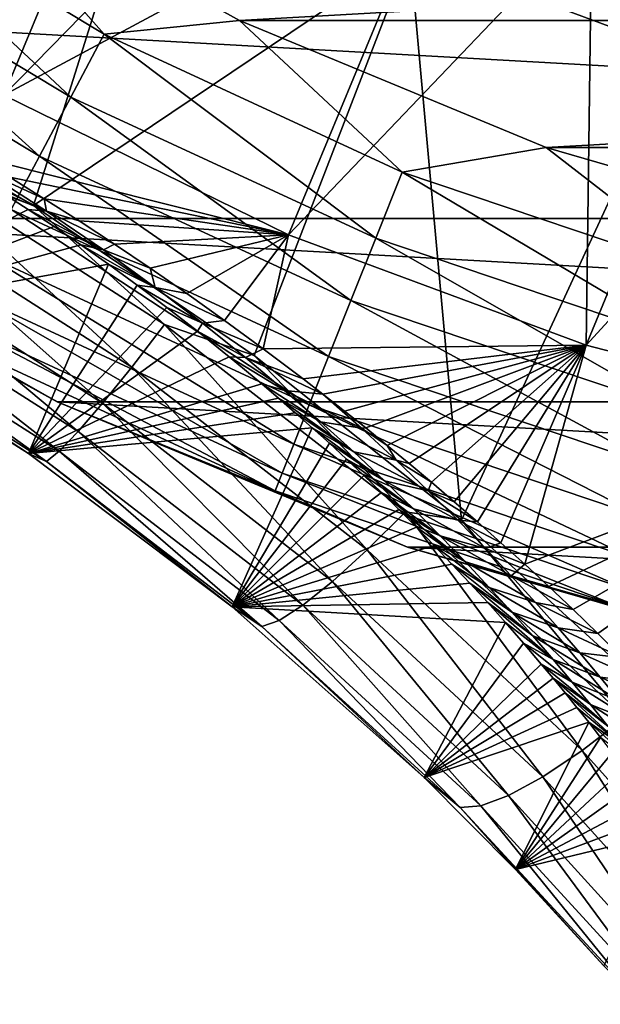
# Model space of a CAD drawing. Header units: metres. Extents: x -99 to 99, y -314 to 25.
# Tile 177 of 256: x 67.6 to 71.03, y -21.58 to -15.76. Entities that reach past the tile are written whole.
import ezdxf

# ---------------------------------------------------------------- set-up
doc = ezdxf.new("R2010")
doc.units = ezdxf.units.M
doc.layers.add('solid_K2442E1000C35', color=7, linetype='CONTINUOUS')

msp = doc.modelspace()

# ---------------------------------------------------------------- linework, layer by layer
at = {"layer": 'solid_K2442E1000C35'}
for points in [[(69.907913, -15.361385, 106.922951), (71.495819, -15.949481, 106.922951), (71.392433, -11.902046, 108.093414)], [(66.309151, -16.065844, 106.038895), (68.38765, -14.61566, 106.922951), (66.95063, -13.719959, 106.922951)], [(67.505394, -16.205179, 67.748955), (65.912086, -15.212066, 67.748955), (68.436874, -13.965777, 61.214134)], [(67.505394, -16.205179, 67.748955), (68.436874, -13.965777, 61.214134), (69.26255, -14.410977, 61.214134)], [(67.505394, -16.205179, 67.748955), (69.26255, -14.410977, 61.214134), (70.112717, -14.807416, 61.214134)], [(66.309151, -16.065844, 106.038895), (67.681755, -16.858297, 106.038902), (68.38765, -14.61566, 106.922951)], [(67.681755, -16.858297, 106.038902), (69.907913, -15.361385, 106.922951), (68.38765, -14.61566, 106.922951)], [(66.19915, -15.192613, -0.150918), (67.902145, -16.21727, -0.150918), (66.4356, -14.843874, -0.037981)], [(66.4356, -14.843874, -0.037981), (68.09951, -15.845012, -0.037981), (67.181786, -14.812853)], [(67.902145, -16.21727, -0.150918), (68.09951, -15.845012, -0.037981), (66.4356, -14.843874, -0.037981)], [(67.181786, -14.812853), (68.90049, -15.763797), (85.818214, -14.812854)], [(68.09951, -15.845012, -0.037981), (68.90049, -15.763797), (67.181786, -14.812853)], [(69.190994, -17.032003, 67.748955), (67.505394, -16.205179, 67.748955), (70.112717, -14.807416, 61.214134)], [(68.90049, -15.763797), (84.09951, -15.763797), (85.818214, -14.812854)], [(69.190994, -17.032003, 67.748955), (70.112717, -14.807416, 61.214134), (70.984497, -15.153751, 61.214134)], [(65.977318, -15.519794, -0.335373), (67.716988, -16.566519, -0.335373), (66.19915, -15.192613, -0.150918)], [(67.716988, -16.566519, -0.335373), (67.902145, -16.21727, -0.150918), (66.19915, -15.192613, -0.150918)], [(70.951591, -17.684059, 67.748955), (69.190994, -17.032003, 67.748955), (70.984497, -15.153751, 61.214134)], [(70.951591, -17.684059, 67.748955), (70.984497, -15.153751, 61.214134), (71.874939, -15.448812, 61.214134)], [(67.681755, -16.858297, 106.038902), (68.986908, -17.74612, 105.937065), (69.907913, -15.361385, 106.922951)], [(68.986908, -17.74612, 105.937065), (70.213776, -18.719498, 105.735428), (69.907913, -15.361385, 106.922951)], [(70.213776, -18.719498, 105.735428), (71.495819, -15.949481, 106.922951), (69.907913, -15.361385, 106.922951)], [(70.951591, -17.684059, 67.748955), (71.874939, -15.448812, 61.214134), (72.781029, -15.691598, 61.214134)], [(67.549667, -16.882124, -0.585731), (67.716988, -16.566519, -0.335373), (65.977318, -15.519794, -0.335373)], [(87.140945, -16.934303, -4), (65.859055, -16.934303, -4), (64.030457, -15.636824, -4)], [(88.969543, -15.636824, -4), (87.140945, -16.934303, -4), (64.030457, -15.636824, -4)], [(72.769127, -18.154652, 67.748955), (70.951591, -17.684059, 67.748955), (72.781029, -15.691598, 61.214134)], [(68.09951, -15.845012, -0.037981), (69.8619, -16.660381, -0.037981), (68.90049, -15.763797)], [(68.90049, -15.763797), (70.715027, -16.516176), (84.09951, -15.763797)], [(69.8619, -16.660381, -0.037981), (70.715027, -16.516176), (68.90049, -15.763797)], [(70.715027, -16.516176), (82.284973, -16.516176), (84.09951, -15.763797)], [(67.902145, -16.21727, -0.150918), (69.70594, -17.051796, -0.150918), (68.09951, -15.845012, -0.037981)], [(69.70594, -17.051796, -0.150918), (69.8619, -16.660381, -0.037981), (68.09951, -15.845012, -0.037981)], [(70.213776, -18.719498, 105.735428), (71.269867, -19.685225, 105.46331), (71.495819, -15.949481, 106.922951)], [(66.926559, -16.58185, 105.981293), (67.681755, -16.858297, 106.038902), (66.309151, -16.065844, 106.038895)], [(67.339706, -16.568384, 68.949585), (67.505394, -16.205179, 67.748955), (69.190994, -17.032003, 67.748955)], [(67.716988, -16.566519, -0.335373), (69.559631, -17.419016, -0.335373), (67.902145, -16.21727, -0.150918)], [(69.559631, -17.419016, -0.335373), (69.70594, -17.051796, -0.150918), (67.902145, -16.21727, -0.150918)], [(69.8619, -16.660381, -0.037981), (71.702118, -17.280422, -0.037981), (70.715027, -16.516176)], [(70.715027, -16.516176), (72.602448, -17.060452), (82.284973, -16.516176)], [(71.702118, -17.280422, -0.037981), (72.602448, -17.060452), (70.715027, -16.516176)], [(66.926559, -16.58185, 105.981293), (66.767761, -16.856895, 105.778542), (68.262886, -17.813559, 105.708176)], [(68.457047, -17.561756, 105.910347), (67.681755, -16.858297, 106.038902), (66.926559, -16.58185, 105.981293)], [(68.457047, -17.561756, 105.910347), (66.926559, -16.58185, 105.981293), (68.262886, -17.813559, 105.708176)], [(67.541985, -16.691292, 68.983856), (67.339706, -16.568384, 68.949585), (69.190994, -17.032003, 67.748955)], [(67.549667, -16.882124, -0.585731), (69.427414, -17.75086, -0.585731), (67.716988, -16.566519, -0.335373)], [(69.427414, -17.75086, -0.585731), (69.559631, -17.419016, -0.335373), (67.716988, -16.566519, -0.335373)], [(67.758881, -16.892427, 69.25386), (67.35276, -16.692362, 69.522438), (67.395531, -16.660191, 69.141769)], [(67.758881, -16.892427, 69.25386), (67.499992, -16.784727, 69.563545), (67.35276, -16.692362, 69.522438)], [(67.395531, -16.660191, 69.141769), (67.541985, -16.691292, 68.983856), (67.745567, -16.818127, 69.036102)], [(67.758881, -16.892427, 69.25386), (67.395531, -16.660191, 69.141769), (67.745567, -16.818127, 69.036102)], [(67.745567, -16.818127, 69.036102), (67.541985, -16.691292, 68.983856), (69.190994, -17.032003, 67.748955)], [(69.70594, -17.051796, -0.150918), (71.589394, -17.686403, -0.150918), (69.8619, -16.660381, -0.037981)], [(71.589394, -17.686403, -0.150918), (71.702118, -17.280422, -0.037981), (69.8619, -16.660381, -0.037981)], [(66.38369, -17.522646, 104.131844), (67.499992, -16.784727, 69.563545), (67.649818, -16.881367, 69.620018)], [(67.758881, -16.892427, 69.25386), (67.649818, -16.881367, 69.620018), (67.499992, -16.784727, 69.563545)], [(67.951294, -16.949526, 69.107307), (67.745567, -16.818127, 69.036102), (69.190994, -17.032003, 67.748955)], [(67.758881, -16.892427, 69.25386), (67.745567, -16.818127, 69.036102), (67.951294, -16.949526, 69.107307)], [(66.38369, -17.522646, 104.131844), (67.649818, -16.881367, 69.620018), (67.803009, -16.983015, 69.693649)], [(66.767761, -16.856895, 105.778542), (66.630791, -17.094128, 105.519829), (68.090286, -18.027163, 105.450188)], [(68.262886, -17.813559, 105.708176), (66.767761, -16.856895, 105.778542), (68.090286, -18.027163, 105.450188)], [(67.405273, -17.154476, -0.894368), (69.313309, -18.037228, -0.894368), (67.549667, -16.882124, -0.585731)], [(69.313309, -18.037228, -0.894368), (69.427414, -17.75086, -0.585731), (67.549667, -16.882124, -0.585731)], [(68.095062, -17.121208, 69.427856), (67.803009, -16.983015, 69.693649), (67.649818, -16.881367, 69.620018)], [(68.095062, -17.121208, 69.427856), (67.649818, -16.881367, 69.620018), (67.758881, -16.892427, 69.25386)], [(68.457047, -17.561756, 105.910347), (68.986908, -17.74612, 105.937065), (67.681755, -16.858297, 106.038902)], [(85.177193, -18.019594, -4), (67.822807, -18.019594, -4), (65.859055, -16.934303, -4)], [(65.85936, -16.934484, -2.5), (65.859055, -16.934303, -4), (67.822807, -18.019594, -4)], [(87.140945, -16.934303, -4), (85.177193, -18.019594, -4), (65.859055, -16.934303, -4)], [(67.822327, -18.019377, -2.5), (65.85936, -16.934484, -2.5), (67.822807, -18.019594, -4)], [(67.149376, -17.637152, -2.068888), (65.85936, -16.934484, -2.5), (67.822327, -18.019377, -2.5)], [(67.758881, -16.892427, 69.25386), (67.951294, -16.949526, 69.107307), (68.159798, -17.08622, 69.199181)], [(68.095062, -17.121208, 69.427856), (67.758881, -16.892427, 69.25386), (68.159798, -17.08622, 69.199181)], [(66.38369, -17.522646, 104.131844), (67.803009, -16.983015, 69.693649), (67.96093, -17.090899, 69.787041)], [(68.095062, -17.121208, 69.427856), (67.96093, -17.090899, 69.787041), (67.803009, -16.983015, 69.693649)], [(68.159798, -17.08622, 69.199181), (67.951294, -16.949526, 69.107307), (69.190994, -17.032003, 67.748955)], [(68.372284, -17.229288, 69.313873), (68.159798, -17.08622, 69.199181), (69.190994, -17.032003, 67.748955)], [(68.589455, -17.379457, 69.453491), (68.372284, -17.229288, 69.313873), (69.190994, -17.032003, 67.748955)], [(68.812172, -17.537815, 69.621208), (68.589455, -17.379457, 69.453491), (69.190994, -17.032003, 67.748955)], [(69.041214, -17.705454, 69.820679), (68.812172, -17.537815, 69.621208), (69.190994, -17.032003, 67.748955)], [(69.041214, -17.705454, 69.820679), (69.190994, -17.032003, 67.748955), (70.951591, -17.684059, 67.748955)], [(69.559631, -17.419016, -0.335373), (71.483643, -18.067291, -0.335373), (69.70594, -17.051796, -0.150918)], [(71.483643, -18.067291, -0.335373), (71.589394, -17.686403, -0.150918), (69.70594, -17.051796, -0.150918)], [(66.38369, -17.522646, 104.131844), (67.96093, -17.090899, 69.787041), (68.124374, -17.20594, 69.902817)], [(66.630791, -17.094128, 105.519829), (66.520523, -17.285124, 105.214317), (67.945366, -18.194984, 105.145546)], [(68.090286, -18.027163, 105.450188), (66.630791, -17.094128, 105.519829), (67.945366, -18.194984, 105.145546)], [(68.402168, -17.342663, 69.650879), (68.124374, -17.20594, 69.902817), (67.96093, -17.090899, 69.787041)], [(68.402168, -17.342663, 69.650879), (67.96093, -17.090899, 69.787041), (68.095062, -17.121208, 69.427856)], [(68.095062, -17.121208, 69.427856), (68.159798, -17.08622, 69.199181), (68.372284, -17.229288, 69.313873)], [(67.288208, -17.375284, -1.25189), (69.22081, -18.2694, -1.25189), (67.405273, -17.154476, -0.894368)], [(69.22081, -18.2694, -1.25189), (69.313309, -18.037228, -0.894368), (67.405273, -17.154476, -0.894368)], [(68.402168, -17.342663, 69.650879), (68.095062, -17.121208, 69.427856), (68.372284, -17.229288, 69.313873)], [(67.652359, -18.325098, 104.072952), (66.38369, -17.522646, 104.131844), (68.124374, -17.20594, 69.902817)], [(67.652359, -18.325098, 104.072952), (68.124374, -17.20594, 69.902817), (68.293854, -17.328976, 70.043892)], [(68.402168, -17.342663, 69.650879), (68.293854, -17.328976, 70.043892), (68.124374, -17.20594, 69.902817)], [(68.402168, -17.342663, 69.650879), (68.372284, -17.229288, 69.313873), (68.589455, -17.379457, 69.453491)], [(66.520523, -17.285124, 105.214317), (66.440849, -17.423109, 104.872871), (67.833275, -18.311071, 104.805054)], [(67.945366, -18.194984, 105.145546), (66.520523, -17.285124, 105.214317), (67.833275, -18.311071, 104.805054)], [(67.652359, -18.325098, 104.072952), (68.293854, -17.328976, 70.043892), (68.469643, -17.460751, 70.213676)], [(68.681137, -17.554817, 69.910812), (68.469643, -17.460751, 70.213676), (68.293854, -17.328976, 70.043892)], [(68.681137, -17.554817, 69.910812), (68.293854, -17.328976, 70.043892), (68.402168, -17.342663, 69.650879)], [(68.402168, -17.342663, 69.650879), (68.589455, -17.379457, 69.453491), (68.812172, -17.537815, 69.621208)], [(68.681137, -17.554817, 69.910812), (68.402168, -17.342663, 69.650879), (68.812172, -17.537815, 69.621208)], [(67.202034, -17.537825, -1.64741), (69.15271, -18.440304, -1.64741), (67.288208, -17.375284, -1.25189)], [(69.15271, -18.440304, -1.64741), (69.22081, -18.2694, -1.25189), (67.288208, -17.375284, -1.25189)], [(66.440849, -17.423109, 104.872871), (66.394623, -17.503181, 104.507599), (67.757988, -18.3713, 104.440804)], [(67.833275, -18.311071, 104.805054), (66.440849, -17.423109, 104.872871), (67.757988, -18.3713, 104.440804)], [(67.652359, -18.325098, 104.072952), (68.469643, -17.460751, 70.213676), (68.651787, -17.601942, 70.416336)], [(68.681137, -17.554817, 69.910812), (68.651787, -17.601942, 70.416336), (68.469643, -17.460751, 70.213676)], [(69.427414, -17.75086, -0.585731), (71.388077, -18.411486, -0.585731), (69.559631, -17.419016, -0.335373)], [(71.388077, -18.411486, -0.585731), (71.483643, -18.067291, -0.335373), (69.559631, -17.419016, -0.335373)], [(66.394623, -17.503181, 104.507599), (66.38369, -17.522646, 104.131844), (67.652359, -18.325098, 104.072952)], [(67.757988, -18.3713, 104.440804), (66.394623, -17.503181, 104.507599), (67.652359, -18.325098, 104.072952)], [(67.149376, -17.637152, -2.068888), (69.111099, -18.544743, -2.068888), (67.202034, -17.537825, -1.64741)], [(69.111099, -18.544743, -2.068888), (69.15271, -18.440304, -1.64741), (67.202034, -17.537825, -1.64741)], [(68.457047, -17.561756, 105.910347), (68.262886, -17.813559, 105.708176), (69.655319, -18.894627, 105.498779)], [(69.881607, -18.669729, 105.699249), (68.986908, -17.74612, 105.937065), (68.457047, -17.561756, 105.910347)], [(69.881607, -18.669729, 105.699249), (68.457047, -17.561756, 105.910347), (69.655319, -18.894627, 105.498779)], [(68.934998, -17.757568, 70.199036), (68.651787, -17.601942, 70.416336), (68.681137, -17.554817, 69.910812)], [(68.681137, -17.554817, 69.910812), (68.812172, -17.537815, 69.621208), (69.041214, -17.705454, 69.820679)], [(68.934998, -17.757568, 70.199036), (68.681137, -17.554817, 69.910812), (69.041214, -17.705454, 69.820679)], [(67.149376, -17.637152, -2.068888), (67.822327, -18.019377, -2.5), (69.111099, -18.544743, -2.068888)], [(67.652359, -18.325098, 104.072952), (68.651787, -17.601942, 70.416336), (68.83979, -17.752815, 70.655075)], [(68.934998, -17.757568, 70.199036), (68.83979, -17.752815, 70.655075), (68.651787, -17.601942, 70.416336)], [(69.277344, -17.883495, 70.056023), (69.041214, -17.705454, 69.820679), (70.951591, -17.684059, 67.748955)], [(69.394203, -17.973562, 70.183853), (69.277344, -17.883495, 70.056023), (70.951591, -17.684059, 67.748955)], [(69.52166, -18.073362, 70.332275), (69.394203, -17.973562, 70.183853), (70.951591, -17.684059, 67.748955)], [(69.646988, -18.173346, 70.488281), (69.52166, -18.073362, 70.332275), (70.951591, -17.684059, 67.748955)], [(69.774582, -18.276625, 70.656311), (69.646988, -18.173346, 70.488281), (70.951591, -17.684059, 67.748955)], [(69.904381, -18.383799, 70.838684), (69.774582, -18.276625, 70.656311), (70.951591, -17.684059, 67.748955)], [(70.036652, -18.494699, 71.035034), (69.904381, -18.383799, 70.838684), (70.951591, -17.684059, 67.748955)], [(70.17115, -18.609592, 71.246964), (70.036652, -18.494699, 71.035034), (70.951591, -17.684059, 67.748955)], [(70.307793, -18.728739, 71.475899), (70.17115, -18.609592, 71.246964), (70.951591, -17.684059, 67.748955)], [(70.446762, -18.851933, 71.721611), (70.307793, -18.728739, 71.475899), (70.951591, -17.684059, 67.748955)], [(70.587364, -18.979527, 71.986511), (70.446762, -18.851933, 71.721611), (70.951591, -17.684059, 67.748955)], [(70.587364, -18.979527, 71.986511), (70.951591, -17.684059, 67.748955), (72.769127, -18.154652, 67.748955)], [(67.652359, -18.325098, 104.072952), (68.83979, -17.752815, 70.655075), (69.032959, -17.913488, 70.933029)], [(69.166977, -17.951342, 70.508408), (69.032959, -17.913488, 70.933029), (68.83979, -17.752815, 70.655075)], [(69.166977, -17.951342, 70.508408), (68.83979, -17.752815, 70.655075), (68.934998, -17.757568, 70.199036)], [(68.934998, -17.757568, 70.199036), (69.041214, -17.705454, 69.820679), (69.277344, -17.883495, 70.056023)], [(69.881607, -18.669729, 105.699249), (70.213776, -18.719498, 105.735428), (68.986908, -17.74612, 105.937065)], [(69.313309, -18.037228, -0.894368), (71.305611, -18.708511, -0.894368), (69.427414, -17.75086, -0.585731)], [(71.305611, -18.708511, -0.894368), (71.388077, -18.411486, -0.585731), (69.427414, -17.75086, -0.585731)], [(68.262886, -17.813559, 105.708176), (68.090286, -18.027163, 105.450188), (69.4506, -19.080679, 105.242943)], [(69.655319, -18.894627, 105.498779), (68.262886, -17.813559, 105.708176), (69.4506, -19.080679, 105.242943)], [(68.934998, -17.757568, 70.199036), (69.277344, -17.883495, 70.056023), (69.394203, -17.973562, 70.183853)], [(69.166977, -17.951342, 70.508408), (68.934998, -17.757568, 70.199036), (69.394203, -17.973562, 70.183853)], [(67.652359, -18.325098, 104.072952), (69.032959, -17.913488, 70.933029), (69.13121, -17.997494, 71.087563)], [(69.379951, -18.136862, 70.834503), (69.13121, -17.997494, 71.087563), (69.032959, -17.913488, 70.933029)], [(69.379951, -18.136862, 70.834503), (69.032959, -17.913488, 70.933029), (69.166977, -17.951342, 70.508408)], [(69.166977, -17.951342, 70.508408), (69.394203, -17.973562, 70.183853), (69.621544, -18.174433, 70.521683)], [(69.379951, -18.136862, 70.834503), (69.166977, -17.951342, 70.508408), (69.621544, -18.174433, 70.521683)], [(69.646988, -18.173346, 70.488281), (69.394203, -17.973562, 70.183853), (69.52166, -18.073362, 70.332275)], [(69.621544, -18.174433, 70.521683), (69.394203, -17.973562, 70.183853), (69.646988, -18.173346, 70.488281)], [(67.652359, -18.325098, 104.072952), (69.13121, -17.997494, 71.087563), (69.230469, -18.083975, 71.253326)], [(67.822327, -18.019377, -2.5), (67.822807, -18.019594, -4), (69.893929, -18.87748, -4)], [(69.894417, -18.877666, -2.5), (67.822327, -18.019377, -2.5), (69.893929, -18.87748, -4)], [(69.111099, -18.544743, -2.068888), (67.822327, -18.019377, -2.5), (69.894417, -18.877666, -2.5)], [(83.106071, -18.87748, -4), (69.893929, -18.87748, -4), (67.822807, -18.019594, -4)], [(85.177193, -18.019594, -4), (83.106071, -18.87748, -4), (67.822807, -18.019594, -4)], [(68.090286, -18.027163, 105.450188), (67.945366, -18.194984, 105.145546), (69.274734, -19.221287, 104.940834)], [(69.4506, -19.080679, 105.242943), (68.090286, -18.027163, 105.450188), (69.274734, -19.221287, 104.940834)], [(69.576607, -18.314941, 71.173569), (69.230469, -18.083975, 71.253326), (69.13121, -17.997494, 71.087563)], [(69.576607, -18.314941, 71.173569), (69.13121, -17.997494, 71.087563), (69.379951, -18.136862, 70.834503)], [(69.22081, -18.2694, -1.25189), (71.238747, -18.949322, -1.25189), (69.313309, -18.037228, -0.894368)], [(71.238747, -18.949322, -1.25189), (71.305611, -18.708511, -0.894368), (69.313309, -18.037228, -0.894368)], [(67.652359, -18.325098, 104.072952), (69.230469, -18.083975, 71.253326), (69.33065, -18.172951, 71.430695)], [(69.576607, -18.314941, 71.173569), (69.33065, -18.172951, 71.430695), (69.230469, -18.083975, 71.253326)], [(69.379951, -18.136862, 70.834503), (69.621544, -18.174433, 70.521683), (69.826973, -18.363741, 70.867912)], [(69.576607, -18.314941, 71.173569), (69.379951, -18.136862, 70.834503), (69.826973, -18.363741, 70.867912)], [(70.729988, -19.111273, 72.270096), (70.587364, -18.979527, 71.986511), (72.769127, -18.154652, 67.748955)], [(70.874146, -19.247417, 72.574356), (70.729988, -19.111273, 72.270096), (72.769127, -18.154652, 67.748955)], [(71.019669, -19.388004, 72.90033), (70.874146, -19.247417, 72.574356), (72.769127, -18.154652, 67.748955)], [(71.16671, -19.532888, 73.248222), (71.019669, -19.388004, 72.90033), (72.769127, -18.154652, 67.748955)], [(68.857048, -19.231333, 103.895226), (67.652359, -18.325098, 104.072952), (69.33065, -18.172951, 71.430695)], [(67.945366, -18.194984, 105.145546), (67.833275, -18.311071, 104.805054), (69.133949, -19.311459, 104.603157)], [(69.274734, -19.221287, 104.940834), (67.945366, -18.194984, 105.145546), (69.133949, -19.311459, 104.603157)], [(68.857048, -19.231333, 103.895226), (69.33065, -18.172951, 71.430695), (69.431725, -18.26446, 71.619682)], [(69.75901, -18.486275, 71.52317), (69.431725, -18.26446, 71.619682), (69.33065, -18.172951, 71.430695)], [(69.75901, -18.486275, 71.52317), (69.33065, -18.172951, 71.430695), (69.576607, -18.314941, 71.173569)], [(69.621544, -18.174433, 70.521683), (69.646988, -18.173346, 70.488281), (69.774582, -18.276625, 70.656311)], [(69.826973, -18.363741, 70.867912), (69.621544, -18.174433, 70.521683), (69.774582, -18.276625, 70.656311)], [(68.857048, -19.231333, 103.895226), (69.431725, -18.26446, 71.619682), (69.533554, -18.358519, 71.821617)], [(69.15271, -18.440304, -1.64741), (71.189529, -19.126589, -1.64741), (69.22081, -18.2694, -1.25189)], [(71.189529, -19.126589, -1.64741), (71.238747, -18.949322, -1.25189), (69.22081, -18.2694, -1.25189)], [(69.75901, -18.486275, 71.52317), (69.533554, -18.358519, 71.821617), (69.431725, -18.26446, 71.619682)], [(69.826973, -18.363741, 70.867912), (69.774582, -18.276625, 70.656311), (69.904381, -18.383799, 70.838684)], [(67.757988, -18.3713, 104.440804), (67.652359, -18.325098, 104.072952), (68.857048, -19.231333, 103.895226)], [(67.833275, -18.311071, 104.805054), (67.757988, -18.3713, 104.440804), (69.033241, -19.347992, 104.241913)], [(69.133949, -19.311459, 104.603157), (67.833275, -18.311071, 104.805054), (69.033241, -19.347992, 104.241913)], [(69.576607, -18.314941, 71.173569), (69.826973, -18.363741, 70.867912), (70.016273, -18.544933, 71.223495)], [(69.75901, -18.486275, 71.52317), (69.576607, -18.314941, 71.173569), (70.016273, -18.544933, 71.223495)], [(69.033241, -19.347992, 104.241913), (67.757988, -18.3713, 104.440804), (68.857048, -19.231333, 103.895226)], [(68.857048, -19.231333, 103.895226), (69.533554, -18.358519, 71.821617), (69.636139, -18.455156, 72.036133)], [(69.928955, -18.651514, 71.881416), (69.636139, -18.455156, 72.036133), (69.533554, -18.358519, 71.821617)], [(69.928955, -18.651514, 71.881416), (69.533554, -18.358519, 71.821617), (69.75901, -18.486275, 71.52317)], [(69.826973, -18.363741, 70.867912), (69.904381, -18.383799, 70.838684), (70.036652, -18.494699, 71.035034)], [(70.016273, -18.544933, 71.223495), (69.826973, -18.363741, 70.867912), (70.036652, -18.494699, 71.035034)], [(69.111099, -18.544743, -2.068888), (71.159454, -19.234913, -2.068888), (69.15271, -18.440304, -1.64741)], [(71.159454, -19.234913, -2.068888), (71.189529, -19.126589, -1.64741), (69.15271, -18.440304, -1.64741)], [(68.857048, -19.231333, 103.895226), (69.636139, -18.455156, 72.036133), (69.739365, -18.554407, 72.264191)], [(69.928955, -18.651514, 71.881416), (69.739365, -18.554407, 72.264191), (69.636139, -18.455156, 72.036133)], [(69.75901, -18.486275, 71.52317), (70.016273, -18.544933, 71.223495), (70.191612, -18.718887, 71.586754)], [(69.928955, -18.651514, 71.881416), (69.75901, -18.486275, 71.52317), (70.191612, -18.718887, 71.586754)], [(70.016273, -18.544933, 71.223495), (70.036652, -18.494699, 71.035034), (70.17115, -18.609592, 71.246964)], [(68.857048, -19.231333, 103.895226), (69.739365, -18.554407, 72.264191), (69.843163, -18.656294, 72.506645)], [(69.111099, -18.544743, -2.068888), (69.894417, -18.877666, -2.5), (71.159454, -19.234913, -2.068888)], [(70.087982, -18.811247, 72.246727), (69.843163, -18.656294, 72.506645), (69.739365, -18.554407, 72.264191)], [(70.087982, -18.811247, 72.246727), (69.739365, -18.554407, 72.264191), (69.928955, -18.651514, 71.881416)], [(70.016273, -18.544933, 71.223495), (70.17115, -18.609592, 71.246964), (70.307793, -18.728739, 71.475899)], [(70.191612, -18.718887, 71.586754), (70.016273, -18.544933, 71.223495), (70.307793, -18.728739, 71.475899)], [(68.857048, -19.231333, 103.895226), (69.843163, -18.656294, 72.506645), (69.947495, -18.760851, 72.763168)], [(69.881607, -18.669729, 105.699249), (69.655319, -18.894627, 105.498779), (70.927551, -20.080816, 105.155235)], [(70.237221, -18.965921, 72.618103), (69.947495, -18.760851, 72.763168), (69.843163, -18.656294, 72.506645)], [(70.237221, -18.965921, 72.618103), (69.843163, -18.656294, 72.506645), (70.087982, -18.811247, 72.246727)], [(71.182159, -19.885769, 105.352989), (70.213776, -18.719498, 105.735428), (69.881607, -18.669729, 105.699249)], [(71.182159, -19.885769, 105.352989), (69.881607, -18.669729, 105.699249), (70.927551, -20.080816, 105.155235)], [(69.928955, -18.651514, 71.881416), (70.191612, -18.718887, 71.586754), (70.354935, -18.886435, 71.956184)], [(70.087982, -18.811247, 72.246727), (69.928955, -18.651514, 71.881416), (70.354935, -18.886435, 71.956184)], [(70.191612, -18.718887, 71.586754), (70.307793, -18.728739, 71.475899), (70.446762, -18.851933, 71.721611)], [(70.354935, -18.886435, 71.956184), (70.191612, -18.718887, 71.586754), (70.446762, -18.851933, 71.721611)], [(71.182159, -19.885769, 105.352989), (71.269867, -19.685225, 105.46331), (70.213776, -18.719498, 105.735428)], [(68.857048, -19.231333, 103.895226), (69.947495, -18.760851, 72.763168), (70.052238, -18.868103, 73.035393)], [(70.237221, -18.965921, 72.618103), (70.052238, -18.868103, 73.035393), (69.947495, -18.760851, 72.763168)], [(70.087982, -18.811247, 72.246727), (70.354935, -18.886435, 71.956184), (70.507591, -19.048162, 72.330894)], [(70.237221, -18.965921, 72.618103), (70.087982, -18.811247, 72.246727), (70.507591, -19.048162, 72.330894)], [(70.354935, -18.886435, 71.956184), (70.446762, -18.851933, 71.721611), (70.587364, -18.979527, 71.986511)], [(68.857048, -19.231333, 103.895226), (70.052238, -18.868103, 73.035393), (70.157379, -18.978086, 73.323112)], [(69.655319, -18.894627, 105.498779), (69.4506, -19.080679, 105.242943), (70.694901, -20.236217, 104.902847)], [(70.927551, -20.080816, 105.155235), (69.655319, -18.894627, 105.498779), (70.694901, -20.236217, 104.902847)], [(80.950073, -19.498646, -4), (72.049927, -19.498646, -4), (69.893929, -18.87748, -4)], [(69.894417, -18.877666, -2.5), (69.893929, -18.87748, -4), (72.049927, -19.498646, -4)], [(83.106071, -18.87748, -4), (80.950073, -19.498646, -4), (69.893929, -18.87748, -4)], [(72.049583, -19.498558, -2.5), (69.894417, -18.877666, -2.5), (72.049927, -19.498646, -4)], [(71.159454, -19.234913, -2.068888), (69.894417, -18.877666, -2.5), (72.049583, -19.498558, -2.5)], [(70.377754, -19.115976, 72.994614), (70.157379, -18.978086, 73.323112), (70.052238, -18.868103, 73.035393)], [(70.377754, -19.115976, 72.994614), (70.052238, -18.868103, 73.035393), (70.237221, -18.965921, 72.618103)], [(70.507591, -19.048162, 72.330894), (70.354935, -18.886435, 71.956184), (70.587364, -18.979527, 71.986511)], [(68.857048, -19.231333, 103.895226), (70.157379, -18.978086, 73.323112), (70.262802, -19.09082, 73.627121)], [(70.510468, -19.261776, 73.375511), (70.262802, -19.09082, 73.627121), (70.157379, -18.978086, 73.323112)], [(70.510468, -19.261776, 73.375511), (70.157379, -18.978086, 73.323112), (70.377754, -19.115976, 72.994614)], [(70.237221, -18.965921, 72.618103), (70.507591, -19.048162, 72.330894), (70.650818, -19.204617, 72.710083)], [(70.377754, -19.115976, 72.994614), (70.237221, -18.965921, 72.618103), (70.650818, -19.204617, 72.710083)], [(70.507591, -19.048162, 72.330894), (70.587364, -18.979527, 71.986511), (70.729988, -19.111273, 72.270096)], [(68.857048, -19.231333, 103.895226), (70.262802, -19.09082, 73.627121), (70.368401, -19.206314, 73.948845)], [(69.4506, -19.080679, 105.242943), (69.274734, -19.221287, 104.940834), (70.492477, -20.346462, 104.604782)], [(70.694901, -20.236217, 104.902847), (69.4506, -19.080679, 105.242943), (70.492477, -20.346462, 104.604782)], [(70.636032, -19.403605, 73.7603), (70.368401, -19.206314, 73.948845), (70.262802, -19.09082, 73.627121)], [(70.636032, -19.403605, 73.7603), (70.262802, -19.09082, 73.627121), (70.510468, -19.261776, 73.375511)], [(70.507591, -19.048162, 72.330894), (70.729988, -19.111273, 72.270096), (70.874146, -19.247417, 72.574356)], [(70.650818, -19.204617, 72.710083), (70.507591, -19.048162, 72.330894), (70.874146, -19.247417, 72.574356)], [(70.377754, -19.115976, 72.994614), (70.650818, -19.204617, 72.710083), (70.78569, -19.356297, 73.093063)], [(70.510468, -19.261776, 73.375511), (70.377754, -19.115976, 72.994614), (70.78569, -19.356297, 73.093063)], [(68.857048, -19.231333, 103.895226), (70.368401, -19.206314, 73.948845), (70.474152, -19.324604, 74.287697)], [(70.755104, -19.541742, 74.148476), (70.474152, -19.324604, 74.287697), (70.368401, -19.206314, 73.948845)], [(70.755104, -19.541742, 74.148476), (70.368401, -19.206314, 73.948845), (70.636032, -19.403605, 73.7603)], [(70.650818, -19.204617, 72.710083), (70.874146, -19.247417, 72.574356), (71.019669, -19.388004, 72.90033)], [(70.78569, -19.356297, 73.093063), (70.650818, -19.204617, 72.710083), (71.019669, -19.388004, 72.90033)], [(69.993225, -20.241055, 103.595322), (68.857048, -19.231333, 103.895226), (70.474152, -19.324604, 74.287697)], [(69.033241, -19.347992, 104.241913), (68.857048, -19.231333, 103.895226), (69.993225, -20.241055, 103.595322)], [(69.274734, -19.221287, 104.940834), (69.133949, -19.311459, 104.603157), (70.327461, -20.407637, 104.271606)], [(70.492477, -20.346462, 104.604782), (69.274734, -19.221287, 104.940834), (70.327461, -20.407637, 104.271606)], [(70.510468, -19.261776, 73.375511), (70.78569, -19.356297, 73.093063), (70.912971, -19.503548, 73.479393)], [(70.636032, -19.403605, 73.7603), (70.510468, -19.261776, 73.375511), (70.912971, -19.503548, 73.479393)], [(69.133949, -19.311459, 104.603157), (69.033241, -19.347992, 104.241913), (70.205704, -20.417564, 103.915169)], [(70.327461, -20.407637, 104.271606), (69.133949, -19.311459, 104.603157), (70.205704, -20.417564, 103.915169)], [(69.993225, -20.241055, 103.595322), (70.474152, -19.324604, 74.287697), (70.57991, -19.445692, 74.645576)], [(70.755104, -19.541742, 74.148476), (70.57991, -19.445692, 74.645576), (70.474152, -19.324604, 74.287697)], [(70.205704, -20.417564, 103.915169), (69.033241, -19.347992, 104.241913), (69.993225, -20.241055, 103.595322)], [(70.78569, -19.356297, 73.093063), (71.019669, -19.388004, 72.90033), (71.16671, -19.532888, 73.248222)], [(70.912971, -19.503548, 73.479393), (70.78569, -19.356297, 73.093063), (71.16671, -19.532888, 73.248222)], [(70.636032, -19.403605, 73.7603), (70.912971, -19.503548, 73.479393), (71.033379, -19.646702, 73.868683)], [(70.755104, -19.541742, 74.148476), (70.636032, -19.403605, 73.7603), (71.033379, -19.646702, 73.868683)], [(69.993225, -20.241055, 103.595322), (70.57991, -19.445692, 74.645576), (70.685616, -19.569605, 75.022781)], [(70.868263, -19.676432, 74.539627), (70.685616, -19.569605, 75.022781), (70.57991, -19.445692, 74.645576)], [(70.868263, -19.676432, 74.539627), (70.57991, -19.445692, 74.645576), (70.755104, -19.541742, 74.148476)], [(70.755104, -19.541742, 74.148476), (71.033379, -19.646702, 73.868683), (71.147591, -19.786079, 74.260544)], [(70.868263, -19.676432, 74.539627), (70.755104, -19.541742, 74.148476), (71.147591, -19.786079, 74.260544)], [(70.912971, -19.503548, 73.479393), (71.16671, -19.532888, 73.248222), (71.314476, -19.682449, 73.620918)], [(71.033379, -19.646702, 73.868683), (70.912971, -19.503548, 73.479393), (71.314476, -19.682449, 73.620918)], [(69.993225, -20.241055, 103.595322), (70.685616, -19.569605, 75.022781), (70.756027, -19.653793, 75.285042)], [(70.975929, -19.807859, 74.933464), (70.756027, -19.653793, 75.285042), (70.685616, -19.569605, 75.022781)], [(70.975929, -19.807859, 74.933464), (70.685616, -19.569605, 75.022781), (70.868263, -19.676432, 74.539627)], [(69.993225, -20.241055, 103.595322), (70.756027, -19.653793, 75.285042), (70.826324, -19.739233, 75.556816)], [(71.078514, -19.936197, 75.329712), (70.826324, -19.739233, 75.556816), (70.756027, -19.653793, 75.285042)], [(71.078514, -19.936197, 75.329712), (70.756027, -19.653793, 75.285042), (70.975929, -19.807859, 74.933464)], [(70.868263, -19.676432, 74.539627), (71.147591, -19.786079, 74.260544), (71.256073, -19.921898, 74.654732)], [(70.975929, -19.807859, 74.933464), (70.868263, -19.676432, 74.539627), (71.256073, -19.921898, 74.654732)], [(71.033379, -19.646702, 73.868683), (71.314476, -19.682449, 73.620918), (71.460632, -19.833357, 74.009911)], [(71.147591, -19.786079, 74.260544), (71.033379, -19.646702, 73.868683), (71.460632, -19.833357, 74.009911)], [(69.993225, -20.241055, 103.595322), (70.826324, -19.739233, 75.556816), (70.896469, -19.825922, 75.838493)], [(71.176422, -20.061625, 75.728111), (70.896469, -19.825922, 75.838493), (70.826324, -19.739233, 75.556816)], [(71.176422, -20.061625, 75.728111), (70.826324, -19.739233, 75.556816), (71.078514, -19.936197, 75.329712)], [(69.993225, -20.241055, 103.595322), (70.896469, -19.825922, 75.838493), (70.966492, -19.913893, 76.129333)], [(71.176422, -20.061625, 75.728111), (70.966492, -19.913893, 76.129333), (70.896469, -19.825922, 75.838493)], [(70.975929, -19.807859, 74.933464), (71.256073, -19.921898, 74.654732), (71.359268, -20.054363, 75.051018)], [(71.078514, -19.936197, 75.329712), (70.975929, -19.807859, 74.933464), (71.359268, -20.054363, 75.051018)], [(71.182159, -19.885769, 105.352989), (70.927551, -20.080816, 105.155235), (72.067154, -21.35088, 104.685028)], [(70.533775, -20.78475, 103.397903), (69.993225, -20.241055, 103.595322), (70.966492, -19.913893, 76.129333)], [(70.533775, -20.78475, 103.397903), (70.966492, -19.913893, 76.129333), (71.036339, -20.003119, 76.430046)], [(71.269951, -20.184267, 76.128479), (71.036339, -20.003119, 76.430046), (70.966492, -19.913893, 76.129333)], [(71.269951, -20.184267, 76.128479), (70.966492, -19.913893, 76.129333), (71.176422, -20.061625, 75.728111)], [(70.533775, -20.78475, 103.397903), (71.036339, -20.003119, 76.430046), (71.105919, -20.093575, 76.741516)], [(70.927551, -20.080816, 105.155235), (70.694901, -20.236217, 104.902847), (71.811157, -21.473423, 104.437187)], [(72.067154, -21.35088, 104.685028), (70.927551, -20.080816, 105.155235), (71.811157, -21.473423, 104.437187)], [(70.533775, -20.78475, 103.397903), (71.105919, -20.093575, 76.741516), (71.175201, -20.185261, 77.063965)], [(70.533775, -20.78475, 103.397903), (71.175201, -20.185261, 77.063965), (71.24424, -20.278212, 77.396675)], [(70.205704, -20.417564, 103.915169), (69.993225, -20.241055, 103.595322), (70.533775, -20.78475, 103.397903)], [(70.694901, -20.236217, 104.902847), (70.492477, -20.346462, 104.604782), (71.587006, -21.551126, 104.144463)], [(71.811157, -21.473423, 104.437187), (70.694901, -20.236217, 104.902847), (71.587006, -21.551126, 104.144463)], [(70.533775, -20.78475, 103.397903), (71.24424, -20.278212, 77.396675), (71.312943, -20.372381, 77.740562)], [(70.492477, -20.346462, 104.604782), (70.327461, -20.407637, 104.271606), (71.402641, -21.58123, 103.81723)], [(71.587006, -21.551126, 104.144463), (70.492477, -20.346462, 104.604782), (71.402641, -21.58123, 103.81723)], [(70.533775, -20.78475, 103.397903), (71.312943, -20.372381, 77.740562), (71.381203, -20.467714, 78.096634)], [(70.327461, -20.407637, 104.271606), (70.205704, -20.417564, 103.915169), (71.26461, -21.562662, 103.467125)], [(70.205704, -20.417564, 103.915169), (70.533775, -20.78475, 103.397903), (71.054771, -21.354353, 103.167702)], [(71.26461, -21.562662, 103.467125), (70.205704, -20.417564, 103.915169), (71.054771, -21.354353, 103.167702)], [(71.402641, -21.58123, 103.81723), (70.327461, -20.407637, 104.271606), (71.26461, -21.562662, 103.467125)], [(70.533775, -20.78475, 103.397903), (71.381203, -20.467714, 78.096634), (71.449005, -20.564224, 78.464882)], [(71.054771, -21.354353, 103.167702), (70.533775, -20.78475, 103.397903), (71.449005, -20.564224, 78.464882)]]:
    msp.add_3dface(points, dxfattribs=at)

doc.saveas('drawing.dxf')
